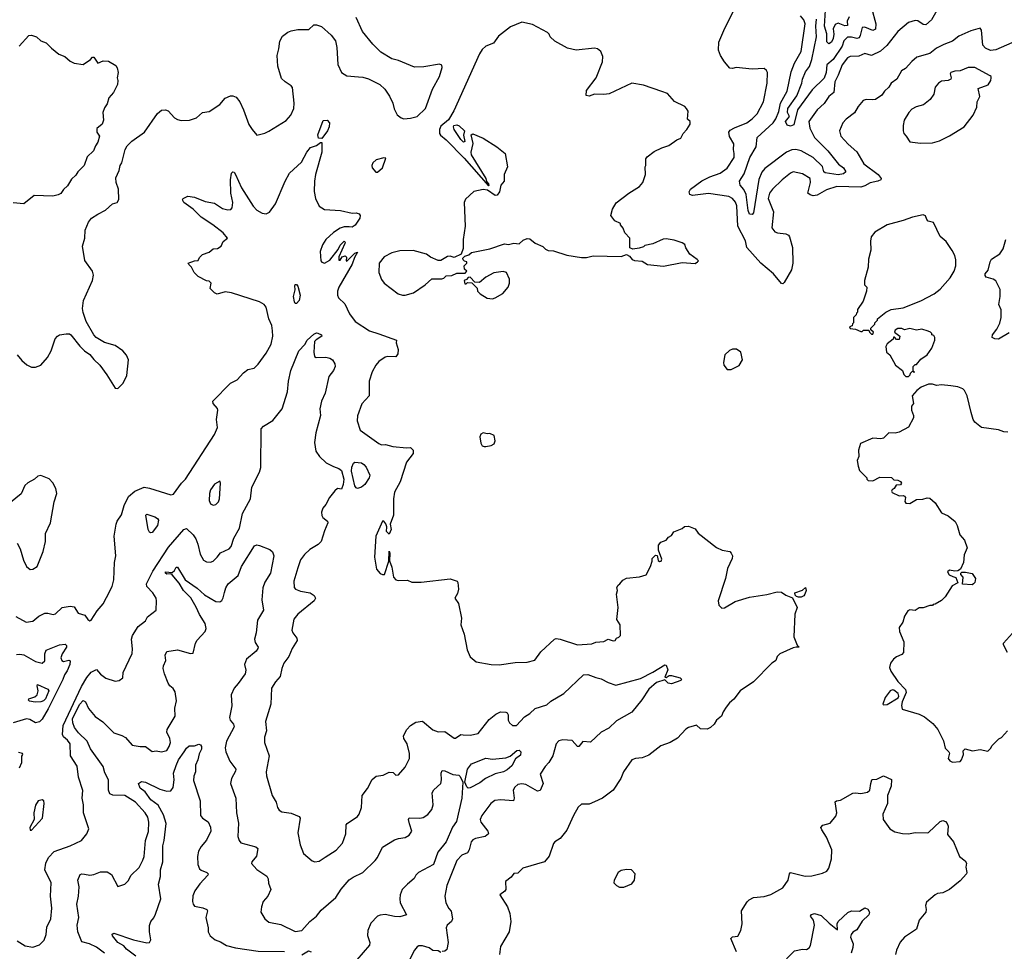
# Model space of a CAD drawing. Extents: x 2086813 to 2278017, y 548126 to 753336.
# Tile 214 of 256: x 2126185 to 2133618, y 666569 to 673605. Entities that reach past the tile are written whole.
import ezdxf

# ---------------------------------------------------------------- set-up
doc = ezdxf.new("R2010")
doc.units = 0

msp = doc.modelspace()

# ---------------------------------------------------------------- linework, layer by layer
at = {"layer": '0CON10XD'}
for points in [[(2133675, 673430), (2133555, 673378.5), (2133515, 673371.5), (2133475, 673389.4), (2133455, 673413.8), (2133446.9, 673525), (2133435, 673540.8), (2133365, 673520.6), (2133298.7, 673491.3), (2133275, 673480), (2133227.6, 673442.4), (2133161.4, 673418.6), (2133105, 673388.9), (2133055, 673348.9), (2132958.3, 673321.7), (2132920.5, 673289.5), (2132873.4, 673236.6), (2132842, 673218), (2132806, 673155), (2132765, 673126.2), (2132745.8, 673095), (2132714, 673065), (2132694, 673035), (2132645, 673003.1), (2132625, 672998.6), (2132575, 673002), (2132552.5, 672995), (2132515, 672948.8), (2132487.6, 672902.4), (2132425, 672854.4), (2132398.1, 672825), (2132373.3, 672765), (2132382.9, 672725), (2132439.2, 672665), (2132506, 672606), (2132556.4, 672516.4), (2132666, 672436), (2132688, 672405), (2132686.2, 672395), (2132663.3, 672386.7), (2132606.2, 672373.8), (2132565, 672350), (2132535, 672341.1), (2132355, 672345.4), (2132275, 672319.5), (2132205, 672279.4), (2132175, 672275.8), (2132151.4, 672281.4), (2132135.8, 672295.8), (2132155.9, 672375.9), (2132151.5, 672405), (2132095, 672441.5), (2132025, 672455.6), (2132005, 672446.9), (2131940.8, 672395), (2131867.1, 672325), (2131844.6, 672295), (2131835.5, 672255), (2131874.7, 672155), (2131863.1, 672033.1), (2131885, 672002.9), (2131905, 671994.6), (2131968.1, 671988.1), (2131987.8, 671977.8), (2131997.5, 671965), (2132018.2, 671885), (2132022, 671765), (2132012.7, 671715), (2131955, 671621.2), (2131945, 671611.2), (2131935, 671613.8), (2131875.9, 671685.9), (2131779.1, 671765), (2131675.4, 671885), (2131663.2, 671935), (2131605.3, 672045), (2131598.8, 672198.8), (2131588, 672228), (2131565, 672255.6), (2131538.5, 672268.5), (2131385, 672291.1), (2131265, 672276.9), (2131243.8, 672285), (2131240, 672305), (2131250, 672325), (2131335, 672388.5), (2131395, 672418.2), (2131474, 672445), (2131525.3, 672484.7), (2131579.5, 672565), (2131579.6, 672595), (2131573.1, 672625), (2131576.6, 672666.6), (2131542.4, 672722.4), (2131538.8, 672755), (2131549.7, 672770.3), (2131581.1, 672788.9), (2131675, 672826.5), (2131715, 672856.5), (2131751.9, 672895), (2131801.1, 672985), (2131828.1, 673125), (2131829.2, 673205), (2131821.7, 673221.7), (2131805.8, 673235.8), (2131715, 673231.4), (2131595, 673244.2), (2131565, 673235.8), (2131545, 673240), (2131505, 673286.2), (2131474.4, 673335), (2131460, 673375), (2131463.8, 673436.2), (2131509.4, 673540.6), (2131591.9, 673705)], [(2132615.7, 673694.3), (2132648.8, 673575), (2132645, 673534.4), (2132625, 673524.6), (2132565, 673547.5), (2132546, 673545), (2132531.1, 673485), (2132521.3, 673468.7), (2132505, 673463.7), (2132465, 673473.9), (2132435, 673473.7), (2132406.1, 673445), (2132392.9, 673405), (2132325.5, 673304.5), (2132277.3, 673265), (2132273, 673205), (2132256.9, 673163.1), (2132166.7, 673075), (2132056.6, 672925), (2132029.1, 672810.9), (2132005, 672801.1), (2131979.5, 672809.5), (2131966.7, 672835), (2131996.7, 672875), (2131981.1, 672905), (2131983.5, 672935), (2132051.1, 673028.9), (2132090.5, 673125), (2132095.3, 673155.3), (2132117.7, 673212.3), (2132147.5, 673252.5), (2132164.8, 673305), (2132200, 673475), (2132194.8, 673555), (2132199.8, 673610.2)], [(2126166.2, 671075), (2126200.3, 671030.3), (2126237.7, 670997.7), (2126275, 670981.2), (2126305, 670980), (2126345, 670996.7), (2126395, 671053.3), (2126422, 671105), (2126453.8, 671195), (2126470, 671215), (2126485, 671223.8), (2126535, 671233.3), (2126561.7, 671231.7), (2126570, 671225), (2126638.8, 671138.8), (2126675, 671103.3), (2126715, 671076.7), (2126745, 671037.5), (2126790, 670995), (2126843.6, 670923.6), (2126905, 670822.5), (2126925, 670820), (2126965, 670860), (2126993, 670917), (2127006.7, 671035), (2126990.7, 671070.7), (2126962.5, 671105), (2126905, 671143.3), (2126826.1, 671166.1), (2126762.5, 671205), (2126743.9, 671223.9), (2126686.4, 671326.4), (2126663.6, 671393.6), (2126660, 671425), (2126666.7, 671485), (2126733.8, 671635), (2126741.2, 671675), (2126733.8, 671705), (2126676.1, 671786.1), (2126658, 671895), (2126676.2, 671955), (2126680, 672015), (2126703.8, 672075), (2126726.7, 672105), (2126774.3, 672135.7), (2126832.3, 672167.7), (2126886.4, 672213.6), (2126920, 672225), (2126933.6, 672246.4), (2126931.2, 672325), (2126913.8, 672375), (2126909.3, 672410.7), (2126936.2, 672465), (2126942.5, 672505), (2126956.2, 672525), (2126982, 672625), (2126996.8, 672653.2), (2127032.1, 672687.9), (2127126.2, 672755), (2127225, 672897.5), (2127255, 672922.5), (2127285, 672923.3), (2127306.1, 672916.1), (2127353.8, 672865), (2127375, 672850.8), (2127405, 672844.2), (2127467, 672847), (2127520, 672865), (2127565, 672903.8), (2127615, 672912), (2127695, 672965.7), (2127735, 673013.3), (2127775, 673030), (2127795, 673030.8), (2127819.7, 673019.7), (2127845.6, 672985), (2127875.6, 672925), (2127914.5, 672814.5), (2127940, 672775), (2127975, 672733.3), (2128035, 672748.8), (2128065, 672763.8), (2128196.4, 672843.6), (2128232.5, 672885), (2128254.2, 672935), (2128256.7, 672975), (2128243.1, 673093.1), (2128235, 673105.7), (2128188, 673135), (2128161.3, 673161.3), (2128133.1, 673255), (2128128.8, 673335), (2128142, 673385), (2128148.3, 673441.7), (2128169.8, 673480.2), (2128209.1, 673510.9), (2128235, 673522.2), (2128285, 673531.4), (2128368, 673532), (2128405, 673566.7), (2128425, 673566.7), (2128463.6, 673553.6), (2128535, 673488.8), (2128568, 673445), (2128579.2, 673395), (2128585.7, 673265.7), (2128613.8, 673205), (2128655, 673182), (2128743.2, 673173.2), (2128775, 673171.4), (2128818.7, 673158.7), (2128903.8, 673115), (2128940.3, 673080.3), (2128977, 673027), (2129001.2, 672975), (2129011.2, 672931.2), (2129035, 672887.5), (2129065, 672863.3), (2129085, 672856.7), (2129135, 672860.8), (2129185.6, 672875), (2129249.6, 672935), (2129300.3, 673079.7), (2129355.3, 673175.3), (2129374.6, 673245), (2129371.3, 673261.3), (2129355, 673269.4), (2129235, 673249.2), (2129165, 673246.2), (2129045, 673297.5), (2128995, 673308.8), (2128910.2, 673360.2), (2128849.7, 673419.7), (2128773.3, 673516.7), (2128725, 673622.5)], [(2133108.6, 673675), (2133068.1, 673605), (2133025, 673567.5), (2133005, 673568.6), (2132965, 673595.5), (2132945, 673600), (2132894, 673585), (2132815, 673516.5), (2132730.6, 673409.4), (2132683.6, 673366.4), (2132615, 673334), (2132565, 673350), (2132520.4, 673329.6), (2132455, 673326.2), (2132435, 673316.4), (2132394.6, 673265), (2132364.6, 673185), (2132337.8, 673135), (2132330.9, 673055), (2132294.4, 673025), (2132258.1, 672971.9), (2132205, 672923.3), (2132142, 672835), (2132149.1, 672785), (2132186.2, 672715), (2132285, 672613.8), (2132366.8, 672515), (2132405.3, 672485), (2132420.8, 672455), (2132405, 672441.7), (2132365, 672434.4), (2132265, 672449), (2132255, 672456.9), (2132245.5, 672495.5), (2132175, 672564.2), (2132085, 672613.9), (2132045, 672624.2), (2132015, 672621.2), (2131975, 672604.7), (2131809.4, 672480.6), (2131787.3, 672452.7), (2131765, 672398), (2131725, 672146.7), (2131715, 672134.3), (2131695, 672137.1), (2131685, 672163.8), (2131668.3, 672285), (2131652, 672322), (2131623.2, 672355), (2131619.1, 672385), (2131655, 672441.1), (2131696.1, 672565), (2131743.8, 672645), (2131753.3, 672715), (2131872.8, 672825), (2131894.5, 672855.5), (2131915, 672910.8), (2131928.3, 672975), (2131979, 673065), (2132009.9, 673210.1), (2132033.3, 673276.7), (2132085, 673364.2), (2132114, 673575), (2132103.8, 673605), (2132078.4, 673635)], [(2132447.1, 673627.1), (2132432.5, 673595), (2132435, 673562), (2132415, 673558.1), (2132365, 673577.9), (2132340.1, 673569.9), (2132327.1, 673535), (2132331.8, 673495), (2132325, 673464), (2132313.1, 673435), (2132292.4, 673422.4), (2132278.9, 673438.9), (2132278.8, 673498.8), (2132260.5, 673555), (2132268, 673678)], [(2129095, 671523.8), (2129157, 671543), (2129245, 671603.3), (2129295, 671647.5), (2129371.7, 671648.3), (2129387, 671653), (2129405, 671670), (2129447, 671673), (2129485, 671690), (2129548.3, 671691.7), (2129560, 671705), (2129541.7, 671721.7), (2129540, 671745), (2129560, 671765), (2129560, 671775), (2129541.7, 671781.7), (2129531.7, 671791.7), (2129530, 671805), (2129545, 671820), (2129575, 671830), (2129595, 671846.7), (2129735, 671873.3), (2129845, 671912.5), (2129875, 671907.5), (2129915, 671917.5), (2129955, 671912.5), (2129985, 671940), (2130015, 671952.5), (2130035, 671950), (2130076.4, 671916.4), (2130135, 671892.5), (2130155, 671872.5), (2130175, 671862.5), (2130215, 671858.8), (2130315, 671826.7), (2130425, 671810), (2130465, 671810), (2130515, 671821.2), (2130725, 671817.5), (2130765, 671832.5), (2130789.3, 671819.3), (2130807.5, 671795), (2130825, 671786.7), (2130885, 671780), (2130925, 671756.7), (2131045, 671742.5), (2131185, 671770), (2131283, 671763), (2131303, 671777), (2131310, 671785), (2131300, 671795), (2131243.6, 671833.6), (2131213, 671883), (2131205, 671907.5), (2131185, 671920), (2131125, 671938.8), (2131065, 671948.8), (2131043.6, 671946.4), (2130965, 671912.5), (2130905, 671900), (2130895, 671890), (2130861.7, 671878.3), (2130812.5, 671872.5), (2130791.7, 671881.7), (2130790, 671955), (2130752.5, 671995), (2130741.7, 672031.7), (2130720, 672055), (2130720, 672065), (2130677, 672087), (2130647.5, 672125), (2130660, 672175), (2130688.8, 672221.2), (2130784.4, 672295.6), (2130865, 672346.2), (2130888.8, 672375), (2130910, 672435), (2130907.5, 672495), (2130912.5, 672505), (2130912.5, 672555), (2130920.7, 672569.3), (2130975, 672610), (2131032.3, 672637.7), (2131085.8, 672654.2), (2131145, 672696.7), (2131175, 672710), (2131193.8, 672745), (2131222, 672775), (2131246.7, 672815), (2131247.5, 672835), (2131227.5, 672855), (2131232.5, 672915), (2131220, 672935), (2131205, 672948.8), (2131127.7, 672987.7), (2131075, 673046.7), (2131032.7, 673062.7), (2130895, 673111.2), (2130806.1, 673126.1), (2130635, 673046.2), (2130595, 673040), (2130525, 673042.5), (2130485, 673027.5), (2130461.7, 673031.7), (2130465, 673070), (2130536.7, 673165), (2130583.9, 673286.1), (2130588.3, 673328.3), (2130573.3, 673365), (2130545.9, 673385.9), (2130525, 673388.8), (2130385, 673376), (2130320.5, 673390.5), (2130225, 673442.5), (2130190, 673475), (2130182.5, 673495), (2130168.3, 673508.3), (2130055, 673568.8), (2129975, 673586.2), (2129889.3, 673550.7), (2129800.3, 673479.7), (2129761.1, 673428.9), (2129704.6, 673405.4), (2129675, 673379.1), (2129655, 673346.5), (2129462.7, 672917.3), (2129420.9, 672849.1), (2129365, 672800.2), (2129353, 672775), (2129354.3, 672744.3), (2129362.1, 672732.1), (2129405, 672698), (2129539.6, 672559.6), (2129725, 672350), (2129730, 672355), (2129727.5, 672365), (2129712.5, 672382.5), (2129706.2, 672405), (2129596.9, 672585), (2129594.3, 672605), (2129609.2, 672669.2), (2129592.5, 672735), (2129605, 672742.5), (2129685, 672710), (2129787.5, 672645), (2129850, 672595), (2129866.7, 672495), (2129843.3, 672435), (2129841.2, 672385), (2129816.7, 672355), (2129806.7, 672305), (2129789.3, 672280.7), (2129775, 672277.5), (2129717, 672317), (2129685, 672323.8), (2129613, 672307), (2129549.3, 672250.7), (2129541.2, 672225), (2129548, 672045), (2129533.8, 671945), (2129533, 671877), (2129516.7, 671833.3), (2129465, 671810), (2129435, 671820), (2129415, 671817.5), (2129365, 671787.5), (2129345, 671786.7), (2129285, 671812.5), (2129255, 671833.3), (2129155, 671861.2), (2129055, 671859.2), (2128995, 671843.8), (2128935.9, 671814.1), (2128898.8, 671765), (2128896.7, 671695), (2128915, 671642.5), (2128936.1, 671616.1), (2129042.5, 671535), (2129075, 671523.8), (2129095, 671523.8)], [(2126180, 673405), (2126253.3, 673485), (2126275, 673488.8), (2126312.5, 673475), (2126344.3, 673444.3), (2126385, 673430), (2126425, 673389.2), (2126481.2, 673345), (2126525, 673326), (2126565, 673291.2), (2126595, 673276.2), (2126665, 673266.2), (2126720, 673305), (2126735, 673322.5), (2126745, 673322.5), (2126775, 673277.5), (2126815, 673293.3), (2126855, 673292.5), (2126909.3, 673259.3), (2126921.7, 673241.7), (2126927.5, 673205), (2126921.2, 673165), (2126926.7, 673145), (2126923.3, 673115), (2126892.5, 673055), (2126857.5, 673015), (2126845, 672970), (2126825, 672940), (2126813, 672903), (2126817.5, 672845), (2126807.5, 672815), (2126766.7, 672783.3), (2126766.7, 672755), (2126787.5, 672725), (2126775, 672680), (2126756.7, 672653.3), (2126742.5, 672615), (2126695, 672570), (2126672.5, 672505), (2126623.6, 672456.4), (2126609.3, 672430.7), (2126575, 672400), (2126545, 672350), (2126515, 672322.5), (2126496.4, 672293.6), (2126475, 672282.5), (2126435, 672272.5), (2126295, 672277.5), (2126216.3, 672213.7), (2126135, 672222.9)], [(2132985, 672672), (2133075, 672673.8), (2133128.8, 672691.2), (2133205, 672728), (2133315, 672796.2), (2133382, 672885), (2133410, 672945), (2133414.3, 672985), (2133434, 673025), (2133420, 673085), (2133497.1, 673112.9), (2133515.8, 673145), (2133520, 673165), (2133520, 673175), (2133512.3, 673182.3), (2133395, 673244.4), (2133345.6, 673244.4), (2133285, 673218), (2133245, 673215.6), (2133214.5, 673205.5), (2133208.8, 673195), (2133216.7, 673165), (2133213.3, 673155), (2133194.4, 673145.6), (2133145, 673141.3), (2133120.6, 673125), (2133095.5, 673094.5), (2133085, 673042.5), (2133058.3, 673001.7), (2133009.1, 672960.9), (2132953, 672947), (2132920.3, 672929.7), (2132896.8, 672903.2), (2132862, 672845), (2132853.8, 672805), (2132853.8, 672765), (2132860, 672745), (2132876, 672726), (2132905, 672683.8), (2132985, 672672)], [(2128465, 672708.8), (2128440, 672710), (2128435.8, 672735), (2128475, 672842.5), (2128505, 672846.7), (2128523.8, 672825), (2128521.9, 672795), (2128508.1, 672765), (2128465, 672708.8)], [(2129535, 672680.5), (2129515, 672700.6), (2129465, 672776.7), (2129458.8, 672795), (2129462.5, 672805), (2129485, 672810), (2129503.3, 672803.3), (2129542.5, 672765), (2129536.2, 672733.8), (2129545, 672684.3), (2129535, 672680.5)], [(2127655, 670471.8), (2127677.9, 670525), (2127671.4, 670585), (2127681.4, 670655), (2127678.7, 670668.7), (2127646.2, 670705), (2127643.8, 670725), (2127775, 670860), (2127826.1, 670883.9), (2127875, 670937.5), (2127907.7, 670962.3), (2127955, 670974), (2127985, 671002.5), (2128045, 671085.7), (2128084.4, 671155), (2128095.8, 671215), (2128093.8, 671255), (2128088.8, 671295), (2128066.2, 671345), (2128046.2, 671435), (2128030, 671455), (2127994.1, 671474.1), (2127785, 671543.3), (2127735, 671550), (2127675, 671532.5), (2127655, 671542.5), (2127622.5, 671575), (2127630, 671615), (2127615, 671630), (2127595, 671632.5), (2127532.5, 671665), (2127502.5, 671695), (2127482.5, 671735), (2127462.5, 671755), (2127457.5, 671765), (2127503.8, 671783.8), (2127532.5, 671787.5), (2127541.7, 671808.3), (2127565, 671831.2), (2127615, 671848.8), (2127645, 671873.3), (2127677.5, 671877.5), (2127705, 671893.3), (2127720.7, 671929.3), (2127752.5, 671955), (2127721.2, 671995), (2127644, 672055), (2127555, 672112.9), (2127495, 672174.2), (2127424.3, 672225), (2127414.2, 672245), (2127420, 672255), (2127455, 672272), (2127505, 672264.4), (2127585, 672232.5), (2127655, 672218.9), (2127715, 672180), (2127755, 672170), (2127777.9, 672172.1), (2127788.1, 672185), (2127794.4, 672225), (2127778.9, 672295), (2127776.7, 672395), (2127784.2, 672445), (2127795, 672456.7), (2127805, 672453.3), (2127815, 672436.7), (2127859.2, 672335), (2127946.4, 672196.3), (2127975, 672165.7), (2128015, 672144.4), (2128045, 672139.2), (2128069.7, 672150.3), (2128117.1, 672215), (2128189.6, 672385), (2128221.5, 672445), (2128311.7, 672528.3), (2128353.1, 672605), (2128379.6, 672640.4), (2128426.7, 672655), (2128455, 672677.5), (2128465, 672677.5), (2128466.7, 672605), (2128417, 672437), (2128409.5, 672385), (2128406.8, 672306.8), (2128417.1, 672255), (2128445, 672196.2), (2128485, 672171.4), (2128605.7, 672164.3), (2128695, 672143.8), (2128725.5, 672145.5), (2128748.7, 672138.7), (2128754.4, 672125), (2128752.2, 672105), (2128717.9, 672052.1), (2128695, 672038), (2128671.4, 672041.4), (2128635, 672040.9), (2128605, 672031.5), (2128555, 671998.9), (2128495, 671943.8), (2128470.8, 671905), (2128454.3, 671855), (2128458.8, 671785), (2128465, 671773.3), (2128485, 671766.7), (2128525, 671790), (2128589.7, 671870.3), (2128605, 671901.2), (2128635, 671932.5), (2128642.5, 671925), (2128640, 671915), (2128593.3, 671815), (2128595, 671790), (2128605, 671790), (2128620, 671815), (2128641.7, 671821.7), (2128651.7, 671811.7), (2128650, 671785), (2128655, 671780), (2128715, 671842.5), (2128735, 671850), (2128711.2, 671808.8), (2128695, 671758.8), (2128594, 671586), (2128584.4, 671555), (2128583.2, 671523.2), (2128592.5, 671505), (2128638.9, 671458.9), (2128674.6, 671384.6), (2128718.6, 671325), (2128825, 671255.6), (2128895, 671232.5), (2129030, 671185), (2129027.5, 671165), (2129041.2, 671115), (2129038.3, 671081.7), (2129025, 671057.5), (2128965, 671062), (2128945, 671056.7), (2128897.3, 671022.7), (2128874, 670995), (2128846, 670945), (2128824.2, 670875), (2128823.3, 670765), (2128767.3, 670702.7), (2128735.8, 670614.2), (2128732, 670575), (2128756.2, 670505), (2128895, 670402.9), (2128915, 670394.4), (2128945.7, 670395.7), (2129002, 670382), (2129105, 670371.4), (2129135, 670374), (2129155.8, 670355), (2129155, 670327.5), (2129105, 670262.5), (2129055.9, 670114.1), (2129014.6, 670035.4), (2129005.7, 669985), (2129007.3, 669897.3), (2129006.1, 669863.9), (2128982.5, 669795), (2128988, 669755), (2128975, 669720), (2128955, 669740), (2128957.5, 669775), (2128948.3, 669798.3), (2128935, 669817.5), (2128925, 669817.5), (2128873.8, 669705), (2128863.8, 669545), (2128877.5, 669455), (2128905, 669423.3), (2128925, 669413.8), (2128940, 669415), (2128972.5, 669515), (2128975, 669590), (2128980, 669575), (2128977, 669517), (2128995, 669470), (2129006.7, 669395), (2129025, 669373.8), (2129045, 669368.8), (2129113, 669373), (2129145, 669357.5), (2129215, 669356.7), (2129435, 669382.5), (2129487.5, 669365), (2129493.6, 669353.6), (2129497.1, 669305), (2129489.7, 669270.3), (2129470, 669235), (2129498, 669195), (2129520, 669085), (2129516.2, 669035), (2129540, 668965), (2129563.6, 668846.4), (2129585, 668792.5), (2129630, 668755), (2129745, 668733.8), (2129805, 668731.2), (2129925, 668748.8), (2130015, 668752), (2130075, 668767.5), (2130118.3, 668831.7), (2130223.2, 668926.8), (2130235, 668931.4), (2130265, 668927.1), (2130395, 668883.3), (2130505, 668891.2), (2130535, 668903.3), (2130595, 668907.5), (2130627, 668927), (2130665, 668912.5), (2130680, 668915), (2130690, 668935), (2130708.3, 668941.7), (2130720, 668955), (2130717.5, 669035), (2130692.5, 669075), (2130702.5, 669165), (2130690, 669265), (2130696.7, 669295), (2130693.6, 669316.4), (2130702.5, 669335), (2130716.4, 669343.6), (2130737, 669373), (2130765, 669387.5), (2130865, 669397.5), (2130915, 669412.5), (2130946.7, 669475), (2130960, 669515), (2130960, 669535), (2130985, 669560), (2130998.3, 669558.3), (2131005, 669520), (2131015, 669512.5), (2131027.5, 669515), (2131031.7, 669531.7), (2131008.3, 669598.3), (2131007.5, 669635), (2131025, 669660), (2131066.4, 669673.6), (2131083.6, 669696.4), (2131105, 669710), (2131123.6, 669736.4), (2131187, 669763), (2131203, 669777), (2131235, 669780), (2131285, 669760), (2131307, 669727), (2131445, 669617.5), (2131488.3, 669598.3), (2131545, 669587.5), (2131556.7, 669575), (2131566, 669555), (2131564.2, 669535), (2131529.5, 669460.5), (2131513.3, 669385), (2131457.5, 669215), (2131463, 669183), (2131485, 669160), (2131506.7, 669163.3), (2131585, 669210), (2131695, 669243.3), (2131826.1, 669263.9), (2131903.6, 669283.6), (2131935, 669282), (2131968.8, 669258.8), (2132018.8, 669238.8), (2132053.3, 669165), (2132036.7, 669115), (2132030, 668945), (2132055, 668880), (2132070, 668865), (2132047, 668867), (2132025, 668860.8), (2131922.5, 668815), (2131903.3, 668795), (2131892.5, 668765), (2131883.6, 668756.4), (2131862.5, 668745), (2131725, 668603.3), (2131625, 668536), (2131577.4, 668472.6), (2131543.3, 668445), (2131517.7, 668412.3), (2131495, 668377.5), (2131483.3, 668345), (2131446.1, 668313.9), (2131426.8, 668283.2), (2131400.5, 668259.5), (2131375, 668247.5), (2131325, 668250), (2131295, 668277.5), (2131235, 668260), (2131215, 668246.7), (2131151.7, 668178.3), (2131095, 668146), (2131025, 668121.2), (2130935, 668050.8), (2130885, 668030), (2130835, 668024), (2130805, 668013.8), (2130743.8, 667925), (2130723.8, 667875), (2130664.2, 667785.8), (2130585.5, 667724.5), (2130525, 667698.8), (2130485, 667680.8), (2130425, 667678.8), (2130402.1, 667657.9), (2130364.6, 667595.4), (2130315.4, 667484.6), (2130265, 667420), (2130225, 667396.7), (2130215.9, 667384.1), (2130182.5, 667287.5), (2130147.5, 667245), (2129984.3, 667195.7), (2129945, 667160), (2129915, 667157.5), (2129895, 667127.5), (2129853.3, 667095), (2129853.8, 667035), (2129846.8, 667023.2), (2129808.8, 666995), (2129867.5, 666905), (2129885.8, 666855), (2129892.9, 666795), (2129880, 666715), (2129814, 666605), (2129806.7, 666545)], [(2128873.6, 672453.6), (2128885, 672453.8), (2128925, 672485.8), (2128950, 672560), (2128935, 672562.5), (2128875, 672546.7), (2128850, 672525), (2128843.3, 672505), (2128846.7, 672485), (2128873.6, 672453.6)], [(2132625, 671230), (2132630, 671245), (2132611.7, 671261.7), (2132610, 671275), (2132640, 671305), (2132640, 671315), (2132660, 671335), (2132660, 671345), (2132723.9, 671396.1), (2132765, 671416.7), (2132855, 671430), (2132987.9, 671482.1), (2133088.8, 671535), (2133135, 671570.8), (2133208.6, 671655), (2133240, 671705), (2133252, 671745), (2133251.7, 671791.7), (2133243.9, 671823.9), (2133225, 671862.5), (2133179.5, 671929.5), (2133135, 671967.5), (2133083, 672073), (2133043.9, 672083.9), (2133033.3, 672095), (2133023, 672123), (2133005, 672130), (2132925, 672113.8), (2132855, 672088), (2132735, 672056), (2132640.5, 671999.5), (2132613.9, 671966.1), (2132607, 671933), (2132610, 671865), (2132593.9, 671796.1), (2132591.2, 671735), (2132562.5, 671635), (2132563, 671603), (2132580, 671585), (2132577.5, 671555), (2132551.7, 671478.3), (2132510, 671415), (2132510, 671395), (2132501.7, 671388.3), (2132500, 671375), (2132480, 671355), (2132480, 671315), (2132471.7, 671308.3), (2132468.3, 671291.7), (2132450, 671285), (2132455, 671272.5), (2132495, 671267.5), (2132535, 671250), (2132545, 671250), (2132555, 671260), (2132595, 671260), (2132600, 671245), (2132615, 671230), (2132625, 671230)], [(2133655, 671241.2), (2133575, 671192.7), (2133547.5, 671195), (2133526.7, 671205), (2133528, 671225), (2133561.8, 671268.2), (2133584, 671314), (2133594.5, 671355.5), (2133593.4, 671413.4), (2133576.9, 671455), (2133587.3, 671515), (2133586.2, 671566.2), (2133555, 671632.2), (2133535, 671644.5), (2133480, 671660), (2133472.6, 671672.6), (2133474.4, 671685), (2133496.3, 671713.7), (2133510.5, 671775), (2133522.4, 671797.6), (2133583.9, 671836.1), (2133609.5, 671875), (2133628.9, 671945)], [(2129755, 671496.7), (2129775, 671503.3), (2129831.7, 671538.3), (2129873.3, 671585), (2129883.3, 671615), (2129882.5, 671645), (2129860, 671695), (2129835, 671702.5), (2129765, 671692.5), (2129705, 671660), (2129655, 671620), (2129621.7, 671621.7), (2129585, 671660), (2129571.7, 671658.3), (2129558.3, 671641.7), (2129540, 671635), (2129545, 671610), (2129555, 671610), (2129565, 671620), (2129598.3, 671618.3), (2129638.3, 671578.3), (2129640, 671555), (2129660, 671535), (2129715, 671502.5), (2129755, 671496.7)], [(2128275, 671460.7), (2128265, 671462.7), (2128258.6, 671475), (2128251.5, 671515), (2128263.8, 671565), (2128261.5, 671595), (2128265, 671604), (2128275, 671605.7), (2128285, 671593.3), (2128301.8, 671525), (2128295.7, 671485), (2128275, 671460.7)], [(2126165, 666648.6), (2126225, 666610.8), (2126285, 666599.2), (2126335, 666618.8), (2126368.3, 666651.7), (2126384, 666695), (2126388.7, 666751.3), (2126418.9, 666815), (2126428.6, 666895), (2126417.1, 666985), (2126421.4, 667085), (2126374.6, 667185), (2126381.8, 667235), (2126402.7, 667277.3), (2126445, 667321.8), (2126566, 667366), (2126652.5, 667405), (2126691.2, 667455), (2126706.4, 667493.6), (2126667.5, 667615), (2126666.7, 667675), (2126655.7, 667725), (2126662.4, 667782.4), (2126627.5, 667885), (2126617.9, 667967.9), (2126568.5, 668045), (2126565, 668136.2), (2126545, 668164.3), (2126515, 668188.6), (2126506.8, 668205), (2126512.4, 668275), (2126652, 668568), (2126692.4, 668637.6), (2126724.2, 668675.8), (2126765, 668697.5), (2126795, 668660.8), (2126835, 668632.9), (2126905, 668608), (2126935, 668613.8), (2126962.5, 668635), (2126966.2, 668675), (2127035, 668817.5), (2127037.4, 668852.6), (2127030, 668925), (2127036.7, 668955), (2127078.5, 669021.5), (2127133.8, 669065), (2127148.8, 669095), (2127214, 669146), (2127218.8, 669215), (2127213.8, 669235), (2127190, 669275), (2127145.4, 669325), (2127141.6, 669345), (2127191.1, 669438.9), (2127308.7, 669621.3), (2127425, 669754.6), (2127445, 669762.2), (2127494, 669714), (2127513.6, 669683.6), (2127530.4, 669645), (2127548, 669568), (2127573.6, 669523.6), (2127595, 669511.4), (2127625, 669507.5), (2127646.2, 669515), (2127675.7, 669545), (2127701.7, 669578.3), (2127765, 669608.6), (2127781.4, 669625), (2127801.4, 669688.6), (2127844.3, 669765), (2127866.9, 669875), (2127926.5, 669985), (2127937.5, 670075), (2127995, 670188), (2128005, 670223.3), (2128006.9, 670515), (2128025, 670535.7), (2128095, 670577.1), (2128166.9, 670665), (2128206.9, 670795), (2128213.5, 670875), (2128232.2, 670955), (2128293.3, 671105), (2128337.1, 671152.9), (2128355, 671183.7), (2128405, 671231.1), (2128425, 671241.1), (2128435, 671238.6), (2128463.3, 671225), (2128466.7, 671215), (2128422.2, 671187.8), (2128411.4, 671175), (2128404.6, 671094.6), (2128410.3, 671060.3), (2128422.5, 671052.5), (2128495, 671055.6), (2128525, 671049.2), (2128547.5, 671035), (2128564.3, 671005), (2128565.6, 670985), (2128555, 670956.2), (2128519.4, 670910.6), (2128491.2, 670785), (2128463.2, 670725), (2128450, 670665), (2128456, 670615), (2128420, 670485), (2128410.9, 670410.9), (2128420, 670345), (2128449.4, 670305), (2128499.1, 670259.1), (2128555, 670229.6), (2128595, 670216.4), (2128615, 670200.6), (2128632.7, 670135), (2128626.4, 670093.6), (2128615, 670060), (2128585, 670063.3), (2128565, 670046.7), (2128523.3, 669995), (2128496.1, 669943.9), (2128473.3, 669915), (2128463.9, 669886.1), (2128465, 669860), (2128474.1, 669844.1), (2128507.7, 669817.7), (2128511.2, 669805), (2128485.7, 669745), (2128461.9, 669665), (2128438.9, 669641.1), (2128375, 669603.3), (2128334.2, 669565), (2128304.2, 669525), (2128283.8, 669466.2), (2128255.6, 669365), (2128256.9, 669316.9), (2128266.7, 669305), (2128305, 669288.1), (2128378.8, 669275), (2128408.8, 669255), (2128418.8, 669235), (2128408, 669215), (2128284, 669116), (2128253.2, 669076.8), (2128240, 668995), (2128246, 668975), (2128277.5, 668935), (2128280, 668915), (2128242, 668855), (2128215.8, 668795), (2128179.2, 668745), (2128164, 668705)], [(2132895, 670910), (2132908.3, 670921.7), (2132910, 670935), (2132921.7, 670948.3), (2132930, 670950), (2132935, 670940), (2132940, 670945), (2132930, 670950), (2132930, 670985), (2132945, 671000), (2132955, 671000), (2132988.3, 671041.7), (2133035.9, 671074.1), (2133071.2, 671125), (2133092.5, 671185), (2133092.5, 671205), (2133085, 671220), (2133070, 671225), (2133070, 671235), (2133060, 671245), (2133043.6, 671253.6), (2132995, 671266.7), (2132955, 671260), (2132905, 671272), (2132865, 671263.8), (2132845, 671273.3), (2132815, 671272.5), (2132795, 671260), (2132790, 671245), (2132830, 671215), (2132825, 671190), (2132805, 671190), (2132788.3, 671208.3), (2132781.7, 671208.3), (2132778.3, 671191.7), (2132733.6, 671156.4), (2132723, 671137), (2132727.5, 671095), (2132753, 671073), (2132797, 670997), (2132850, 670955), (2132860, 670925), (2132875, 670910), (2132895, 670910)], [(2131555, 670962.5), (2131616.4, 670993.6), (2131642.5, 671035), (2131630, 671095), (2131597, 671117), (2131565, 671116.7), (2131542.3, 671107.7), (2131507.5, 671075), (2131497.5, 671015), (2131500, 670995), (2131525, 670962.5), (2131555, 670962.5)], [(2133645, 670490), (2133615, 670492.5), (2133575, 670507.1), (2133445, 670525.8), (2133395, 670566), (2133383.3, 670585), (2133368.2, 670638.2), (2133337.5, 670765), (2133317.5, 670805), (2133305, 670817.5), (2133268.3, 670831.7), (2133215, 670840), (2133145, 670847.5), (2133105, 670842.5), (2133075, 670853.3), (2133045, 670851.2), (2132989.2, 670830.8), (2132956.7, 670805), (2132923.3, 670765), (2132932.5, 670705), (2132917.5, 670685), (2132917, 670657), (2132933.3, 670615), (2132933, 670597), (2132895, 670527.5), (2132825, 670490), (2132795, 670483.3), (2132746.1, 670483.9), (2132705, 670443.3), (2132685, 670438.8), (2132625, 670443.3), (2132532.5, 670405), (2132517.5, 670355), (2132520, 670305), (2132507.5, 670275), (2132513.6, 670233.6), (2132525, 670200), (2132580, 670145), (2132580, 670135), (2132590, 670125), (2132625, 670122.5), (2132679.3, 670150.7), (2132767, 670147), (2132785, 670130), (2132815, 670127.5), (2132835, 670117.5), (2132842.5, 670105), (2132835, 670092.5), (2132801.7, 670088.3), (2132786.4, 670063.6), (2132772.5, 670055), (2132767.5, 670045), (2132772.5, 670035), (2132825, 670010), (2132855, 670012.5), (2132865, 670007.5), (2132873.3, 669995), (2132866.7, 669965), (2132873.8, 669953.8), (2132905, 669951.2), (2132955, 669980), (2133004, 669984), (2133035, 669994), (2133055, 669991.2), (2133096, 669955), (2133145, 669881.2), (2133195, 669856.7), (2133247.5, 669815), (2133262.5, 669785), (2133282.5, 669715), (2133318.8, 669675), (2133337.5, 669615), (2133315.9, 669564.1), (2133310.8, 669505), (2133286.2, 669453.8), (2133267, 669443), (2133245, 669440), (2133203.6, 669446.4), (2133190, 669435), (2133203, 669413), (2133228.3, 669398.3), (2133253, 669393), (2133268.3, 669351.7), (2133225, 669330), (2133172.5, 669245), (2133145, 669217.5), (2133095, 669190), (2133081.7, 669188.3), (2133075, 669180), (2133055, 669180), (2133005, 669163.3), (2132975, 669163.3), (2132945, 669143.3), (2132905, 669147.5), (2132890, 669140), (2132865, 669100), (2132852.5, 669055), (2132823.3, 669015), (2132826.7, 668985), (2132860, 668905), (2132856, 668825), (2132845, 668810), (2132805, 668794), (2132782, 668775), (2132760, 668745), (2132752.3, 668712.3), (2132762, 668685), (2132815, 668607.5), (2132873.3, 668545), (2132877, 668523), (2132847, 668453), (2132841.2, 668425), (2132847, 668397), (2132975, 668360.8), (2133015, 668340), (2133078.9, 668288.9), (2133116.9, 668245), (2133158.8, 668158.8), (2133172.3, 668102.3), (2133200, 668075), (2133203.3, 668065), (2133193.9, 668023.9), (2133207, 668007), (2133227, 667997)], [(2126155, 669097.1), (2126234.2, 669055.8), (2126285, 669061.4), (2126329.8, 669100.2), (2126375, 669122.5), (2126396.4, 669123.6), (2126436.4, 669113.6), (2126455, 669116.7), (2126506, 669165), (2126565, 669174.4), (2126595, 669169.2), (2126625, 669122.9), (2126677.5, 669107.5), (2126699.5, 669075), (2126715, 669063.8), (2126725, 669068.9), (2126769.7, 669140.3), (2126815, 669193.7), (2126839.8, 669239.8), (2126881.8, 669325), (2126896.4, 669375), (2126900.6, 669505), (2126910.5, 669555), (2126899.1, 669705), (2126912.5, 669795), (2126921.5, 669818.5), (2126953.3, 669865), (2126972.4, 669935), (2127005, 670002.7), (2127054.4, 670045), (2127125, 670073.8), (2127165, 670067.4), (2127325, 670016.9), (2127345, 670020.9), (2127405.7, 670104.3), (2127435.9, 670135), (2127655, 670471.8)], [(2129690.7, 670380.7), (2129705, 670382.5), (2129745, 670390), (2129767.3, 670402.7), (2129773.3, 670425), (2129767.5, 670465), (2129735, 670478.8), (2129715, 670476.2), (2129685, 670483.8), (2129666.7, 670475), (2129658.8, 670455), (2129665, 670407.5), (2129675, 670387.5), (2129690.7, 670380.7)], [(2128735, 670064.6), (2128725, 670068.1), (2128713.7, 670083.7), (2128690.3, 670195), (2128692.7, 670225), (2128705, 670256.2), (2128715, 670264.3), (2128765, 670257.5), (2128784, 670245), (2128800.8, 670225), (2128827.5, 670165), (2128822, 670145), (2128789.4, 670095), (2128765, 670074.6), (2128735, 670064.6)], [(2126265, 669451.2), (2126285, 669453.8), (2126316, 669475), (2126362.4, 669587.6), (2126378.6, 669665), (2126380, 669725), (2126418, 669805), (2126445.8, 669964.2), (2126466.1, 670026.1), (2126458.8, 670065), (2126435, 670106.7), (2126406.1, 670136.1), (2126345, 670162.5), (2126321.7, 670158.3), (2126297.5, 670135), (2126245, 670106.7), (2126222.7, 670087.3), (2126195.8, 670024.2), (2126115, 669957.5)], [(2127645, 669938.8), (2127665, 669943.8), (2127685, 669963.8), (2127694.3, 669985.7), (2127700, 670105), (2127695, 670120), (2127655, 670097.5), (2127626, 670055), (2127616.8, 670026.8), (2127614.3, 669974.3), (2127625, 669947.5), (2127645, 669938.8)], [(2127175, 669728.5), (2127165, 669734.4), (2127155.4, 669755), (2127136.4, 669863.6), (2127145, 669871.2), (2127205, 669851.1), (2127225, 669837.8), (2127232.1, 669825), (2127225.2, 669785), (2127185, 669731.2), (2127175, 669728.5)], [(2126165, 669652.5), (2126187.3, 669607.3), (2126212.7, 669522.7), (2126236.2, 669475), (2126265, 669451.2)], [(2126825, 666555.7), (2126765, 666598.9), (2126711.2, 666625), (2126655, 666640), (2126624, 666715), (2126619.6, 666765), (2126630.6, 666825), (2126617.2, 666925), (2126629.2, 666985), (2126633.8, 667055), (2126623.5, 667105), (2126641.2, 667148.8), (2126655, 667154.4), (2126675, 667151.5), (2126715, 667143.3), (2126745, 667148.9), (2126795, 667169.4), (2126845, 667170), (2126877.9, 667147.9), (2126925, 667057.5), (2126977.5, 667075), (2127005, 667102.5), (2127025, 667140), (2127087.9, 667202.1), (2127115, 667256.7), (2127124.5, 667285.5), (2127134.5, 667405), (2127156.2, 667473.8), (2127160, 667545), (2127151.5, 667581.5), (2127132.7, 667615), (2127060, 667695), (2126978.8, 667745), (2126887, 667747), (2126865, 667758.6), (2126856.2, 667785), (2126855.4, 667865), (2126827.6, 667917.6), (2126815.8, 667965), (2126718.2, 668098.2), (2126694.2, 668155), (2126628.8, 668218.8), (2126598.1, 668258.1), (2126584.8, 668295), (2126584.1, 668325), (2126635, 668433.7), (2126665, 668462.5), (2126682.4, 668452.4), (2126705, 668402.5), (2126755, 668342.9), (2126813.1, 668303.1), (2126895, 668218.1), (2126955, 668199.4), (2126983.4, 668183.4), (2127035, 668126.7), (2127095, 668115.8), (2127135, 668115.8), (2127185, 668078), (2127215, 668082.5), (2127255, 668076), (2127295, 668086), (2127314.3, 668115), (2127322.9, 668145), (2127318.6, 668175), (2127295.8, 668225), (2127297.1, 668245), (2127358.5, 668345), (2127355.5, 668405), (2127368.3, 668461.7), (2127359.1, 668529.1), (2127343.9, 668553.9), (2127317.1, 668575), (2127304.4, 668595), (2127277.8, 668665), (2127268.6, 668705), (2127270.8, 668725), (2127288, 668765), (2127283.8, 668805), (2127296.2, 668833.8), (2127375, 668845.6), (2127475, 668818), (2127495, 668821.2), (2127511.1, 668895), (2127525, 668918.6), (2127585.8, 668985), (2127593.2, 669006.8), (2127585.5, 669045), (2127541.5, 669111.5), (2127517.9, 669167.9), (2127477.9, 669237.9), (2127421.8, 669295), (2127388.5, 669348.5), (2127335, 669411.2), (2127325, 669420), (2127295, 669417.5), (2127284.5, 669425), (2127286.4, 669433.6), (2127335, 669428.8), (2127354, 669445), (2127365, 669470), (2127375, 669470), (2127434.4, 669375), (2127525, 669312.1), (2127580.4, 669260.4), (2127665, 669210.6), (2127695, 669207.5), (2127710.7, 669219.3), (2127722, 669238), (2127731.8, 669278.2), (2127740.9, 669315), (2127757.5, 669345), (2127833.4, 669406.6), (2127860.4, 669475), (2127958.3, 669631.7), (2127975, 669637.7), (2127995, 669634.7), (2128073, 669603), (2128092.9, 669585), (2128104.6, 669555), (2128077.3, 669425), (2128034.2, 669355.8), (2128020.2, 669315), (2128012.1, 669222.1), (2128026.5, 669145), (2127979.6, 669070.4), (2127971.1, 668975), (2127958.5, 668925), (2127961.7, 668901.7), (2127984.4, 668865), (2127983.3, 668855), (2127970, 668835), (2127896.7, 668775), (2127882.9, 668735), (2127891.5, 668691.5), (2127887.1, 668665), (2127835, 668591.4), (2127804, 668556), (2127782.1, 668505), (2127786.2, 668423.8), (2127768.5, 668335), (2127773.5, 668315), (2127798.5, 668285), (2127803.1, 668265), (2127746.9, 668155), (2127737.1, 668105), (2127741.9, 668075), (2127771.4, 668005), (2127815.7, 667945), (2127815, 667930), (2127783.1, 667875), (2127775.7, 667835), (2127815.8, 667725), (2127821.2, 667615), (2127835.4, 667535.4), (2127830.4, 667435), (2127840.5, 667405), (2127855, 667388.1), (2127966.9, 667356.9), (2127981.4, 667345), (2127972.6, 667287.4), (2127938, 667245), (2127935, 667232.5), (2127975, 667187.5), (2128051.2, 667135), (2128060, 667115), (2128062.7, 667082.7), (2128081.2, 667035), (2128058.8, 666985), (2128023.8, 666945), (2128011.2, 666905), (2128006.2, 666865), (2128036.2, 666815), (2128065, 666790), (2128155, 666771.1), (2128265, 666719.2), (2128315, 666725.6), (2128375, 666793.1), (2128425, 666834.5), (2128459.6, 666880.4), (2128571.1, 666975), (2128612.3, 667037.7), (2128672.3, 667107.8), (2128701.1, 667128.9), (2128776.1, 667163.9), (2128868.6, 667255), (2128885, 667276.2), (2128924, 667355), (2129015, 667410), (2129045, 667421.9), (2129095, 667427.1), (2129124.2, 667445), (2129144, 667475), (2129127.3, 667532.7), (2129118.8, 667565), (2129124, 667576), (2129205, 667574.4), (2129229.7, 667580.3), (2129265, 667602.5), (2129295, 667639.2), (2129306.4, 667675), (2129299.3, 667765), (2129311.3, 667788.7), (2129364.2, 667835), (2129369.7, 667865), (2129365.7, 667915), (2129375, 667933.8), (2129395, 667931.4), (2129455, 667904.5), (2129499.2, 667899.2), (2129509.8, 667889.8), (2129530, 667845), (2129521.8, 667725), (2129481.6, 667548.4), (2129452.6, 667507.4), (2129404.6, 667395), (2129342.4, 667317.6), (2129310, 667225), (2129195, 667164.6), (2129176.2, 667145), (2129162.4, 667117.6), (2129113.7, 667076.3), (2129072.7, 667035), (2129056.9, 666995), (2129053.8, 666965), (2129058.2, 666935), (2129103.8, 666845), (2129055, 666829.6), (2129015, 666830.4), (2128945, 666847.9), (2128905, 666842.2), (2128885, 666832.9), (2128835, 666781.2), (2128812.5, 666725), (2128809.3, 666689.3), (2128829.2, 666635), (2128825, 666613.8), (2128731.2, 666505)], [(2133375, 669337.5), (2133301.7, 669341.7), (2133307.5, 669395), (2133290, 669415), (2133290, 669425), (2133298.3, 669431.7), (2133325, 669433.3), (2133375, 669422.5), (2133400, 669385), (2133396.7, 669355), (2133385, 669343.3), (2133375, 669337.5)], [(2132065, 669242.5), (2132049.1, 669249.1), (2132038.8, 669258.8), (2132036.7, 669275), (2132093.6, 669296.4), (2132116.7, 669316.7), (2132122.5, 669295), (2132113.3, 669265), (2132105, 669252.5), (2132085, 669243.8), (2132065, 669242.5)], [(2133643.3, 668825), (2133613, 668883), (2133612.5, 668895), (2133679.5, 668970.5)], [(2126160, 668810), (2126186.9, 668813.1), (2126215, 668807.1), (2126305, 668756.4), (2126355, 668744.4), (2126375, 668763.3), (2126373.3, 668816.7), (2126385, 668843.1), (2126485, 668884.5), (2126528.3, 668888.3), (2126538.9, 668878.9), (2126538.2, 668865), (2126504.8, 668815.2), (2126495.3, 668785), (2126502.5, 668765), (2126515, 668758.8), (2126555, 668766.4), (2126565, 668762.5), (2126563.9, 668735), (2126543.6, 668686.4), (2126522.5, 668657.5), (2126509.4, 668620.6), (2126399.2, 668400.8), (2126355, 668322.4), (2126335, 668300.7), (2126304.5, 668294.5), (2126260.7, 668320.7), (2126235.5, 668325.5), (2126135.7, 668294.2)], [(2128164, 668705), (2128150, 668645), (2128115, 668604.4), (2128086.6, 668555), (2128080, 668435), (2128040, 668305), (2128049.2, 668235), (2128032.9, 668185), (2128032.5, 668145), (2128067.3, 668045), (2128045.8, 667925), (2128047.1, 667895), (2128090, 667745), (2128122, 667695), (2128132, 667655), (2128143.8, 667635), (2128165, 667622.5), (2128235, 667612.9), (2128295, 667586.2), (2128303.3, 667575), (2128284.2, 667464.2), (2128302.1, 667372.1), (2128327, 667307), (2128392.7, 667252.7), (2128414.1, 667244.1), (2128445, 667248.8), (2128490.2, 667279.8), (2128575, 667332.5), (2128620.8, 667385), (2128645.7, 667455), (2128650, 667525), (2128656.2, 667535), (2128734.4, 667585.6), (2128747.5, 667605), (2128765.8, 667655), (2128769.2, 667745), (2128811.7, 667798.3), (2128844.5, 667865.5), (2128875, 667890.8), (2128929.8, 667900.2), (2128975, 667922), (2129005, 667918), (2129025, 667900), (2129045, 667902), (2129095, 667960), (2129126.7, 668025), (2129126.4, 668063.6), (2129110, 668135), (2129085.6, 668175), (2129082.2, 668195), (2129108.2, 668245), (2129136.1, 668275), (2129175, 668300.3), (2129225, 668307.8), (2129305, 668240.6), (2129343.9, 668226.1), (2129395, 668228), (2129465, 668179.2), (2129475, 668178), (2129514.3, 668205.7), (2129532.9, 668202.9), (2129585, 668201.9), (2129646, 668215), (2129730.2, 668319.8), (2129779.8, 668360.2), (2129815, 668376.5), (2129855, 668375.5), (2129865, 668370), (2129871.4, 668355), (2129872.5, 668315), (2129883.2, 668293.2), (2129905, 668274), (2129935, 668274.2), (2129995, 668340.6), (2130035, 668365.6), (2130076.6, 668403.4), (2130165, 668431.5), (2130195, 668457.1), (2130292.9, 668517.1), (2130442, 668658), (2130475, 668658.8), (2130535, 668635.5), (2130575, 668627.8), (2130628.3, 668598.3), (2130685, 668578.6), (2130870.3, 668629.7), (2130965, 668677.5), (2131055, 668731.2), (2131065, 668730), (2131078, 668695), (2131055, 668640), (2131065, 668637.5), (2131087, 668653), (2131105, 668651.5), (2131170, 668635), (2131180.8, 668625), (2131177, 668613), (2131105, 668588.5), (2131080, 668595), (2131055, 668620), (2130992, 668598), (2130935, 668548), (2130882.3, 668467.7), (2130806.2, 668375), (2130690.9, 668309.1), (2130632, 668255), (2130575.5, 668224.5), (2130495, 668149.2), (2130436.9, 668153.1), (2130405, 668114.3), (2130395, 668116), (2130355, 668160.8), (2130285, 668166.7), (2130255, 668158.1), (2130235.5, 668134.5), (2130208.9, 668045), (2130178.9, 667995), (2130151.4, 667965), (2130115, 667907.5), (2130136.2, 667835), (2130115, 667782.5), (2130095, 667777.8), (2130005, 667827.5), (2129975, 667833.3), (2129945, 667828.1), (2129922.4, 667807.6), (2129910.6, 667785), (2129918.8, 667725), (2129913.8, 667706.2), (2129815, 667712.9), (2129772.2, 667707.8), (2129742.5, 667685), (2129672.5, 667595), (2129660.8, 667565), (2129665.8, 667545), (2129718, 667475), (2129724, 667455), (2129700, 667435), (2129625, 667421.5), (2129605, 667411.4), (2129593.1, 667395), (2129579.3, 667335), (2129565, 667312), (2129523.3, 667295), (2129484.4, 667255), (2129409.2, 667065), (2129394.2, 666985.8), (2129400.8, 666935), (2129425, 666890.8), (2129441.1, 666871.1), (2129451.4, 666815), (2129444.3, 666795), (2129411.9, 666765), (2129403.8, 666746.2), (2129420, 666635), (2129408.3, 666581.7), (2129395, 666570), (2129373, 666567)], [(2126300.8, 668450.8), (2126257.7, 668457.7), (2126250, 668465), (2126255, 668475.6), (2126298.9, 668491.1), (2126316.5, 668505), (2126324.6, 668535), (2126316.2, 668575), (2126320, 668585), (2126397.6, 668547.6), (2126405.3, 668535.3), (2126380.8, 668475), (2126365, 668459.6), (2126345, 668453.1), (2126300.8, 668450.8)], [(2132705, 668430), (2132735, 668433.8), (2132816.2, 668483.8), (2132822.5, 668495), (2132816.7, 668515), (2132785, 668540), (2132775, 668543.3), (2132757.5, 668535), (2132717.5, 668485), (2132700, 668435), (2132705, 668430)], [(2133227, 667997), (2133285, 668002.5), (2133295.9, 668014.1), (2133310, 668055), (2133308.3, 668081.7), (2133323, 668097), (2133377, 668083), (2133435, 668092.5), (2133495, 668080), (2133515, 668100), (2133527, 668123), (2133577, 668173), (2133596.4, 668183.6), (2133642.5, 668235)], [(2127061, 666531), (2126990.5, 666585), (2126970.4, 666610.4), (2126925, 666634.5), (2126884.2, 666685), (2126882, 666698), (2126895, 666705.6), (2127045, 666654.5), (2127145, 666632.2), (2127164.3, 666635.7), (2127175.8, 666655), (2127164.5, 666715), (2127165.4, 666764.6), (2127175.6, 666795), (2127197.9, 666822.1), (2127209.4, 666849.4), (2127250.3, 666965), (2127231.7, 667075), (2127246.6, 667133.4), (2127247.8, 667185), (2127265.8, 667244.2), (2127265.7, 667365), (2127276.4, 667405), (2127290.8, 667535), (2127269.5, 667599.5), (2127231.3, 667671.3), (2127175, 667713.6), (2127132.4, 667772.4), (2127095, 667801.2), (2127082.5, 667835), (2127105, 667851.2), (2127135, 667847.1), (2127243.3, 667793.3), (2127295, 667777.5), (2127325, 667780.6), (2127342.5, 667805), (2127351.1, 667865), (2127346.8, 667915), (2127365, 667972), (2127383.1, 668015), (2127425.7, 668074.3), (2127445, 668103.3), (2127465, 668120), (2127505, 668120), (2127536.2, 668133.8), (2127549.3, 668129.3), (2127557.5, 668115), (2127556.9, 668095), (2127538.9, 668061.1), (2127530, 668015), (2127512.5, 667975), (2127511.9, 667925), (2127498.6, 667891.4), (2127497.8, 667857.8), (2127548.1, 667705), (2127550, 667595), (2127565, 667573.3), (2127606.6, 667546.6), (2127625, 667507.5), (2127628.6, 667475), (2127595, 667408), (2127555, 667360), (2127535.5, 667325), (2127527.2, 667285), (2127530.4, 667225), (2127541.8, 667191.8), (2127555, 667180.6), (2127598.8, 667165), (2127607.5, 667155), (2127605.7, 667145), (2127545, 667077.9), (2127507.3, 667025), (2127493.1, 666986.9), (2127490.2, 666945), (2127493.8, 666923.8), (2127505, 666909.4), (2127568.2, 666898.2), (2127598, 666885), (2127602, 666875), (2127590, 666825), (2127608, 666745), (2127606.7, 666715), (2127623.3, 666685), (2127661.2, 666655), (2127700.7, 666640.7), (2127745, 666612.5), (2127815, 666593.8), (2127985, 666570.5), (2128185, 666567.5)], [(2126183.5, 667955), (2126201.2, 667995), (2126201.7, 668041.7), (2126208, 668055), (2126205, 668062.5), (2126175, 668070)], [(2129571.2, 667801.2), (2129560.7, 667810.7), (2129546.1, 667846.1), (2129566.5, 667945), (2129595, 667985.4), (2129705, 668028.1), (2129755, 668019.2), (2129855, 668028.8), (2129886.7, 668043.3), (2129937.5, 668085), (2129955, 668086.8), (2129966.9, 668075), (2129965, 668050), (2129927.5, 668022.5), (2129899.3, 667970.7), (2129865, 667939.4), (2129838, 667925), (2129775, 667908.8), (2129702.5, 667875), (2129659.5, 667840.5), (2129585, 667802.9), (2129571.2, 667801.2)], [(2131596.1, 666563.9), (2131554.1, 666665.9), (2131565, 666678.8), (2131606.1, 666683.9), (2131628.8, 666725), (2131638, 666775), (2131634, 666875), (2131677.6, 666942.4), (2131692.5, 666957.5), (2131725, 666974.2), (2131805, 666982.5), (2131855, 666998), (2131945, 667049.2), (2131987.5, 667105), (2131995.8, 667154.2), (2132005, 667163.8), (2132115, 667135.7), (2132165, 667139.2), (2132245, 667158.8), (2132277.5, 667175), (2132293.6, 667196.4), (2132313.6, 667266.4), (2132316, 667335), (2132275, 667430), (2132240, 667485), (2132233.8, 667505), (2132248.3, 667521.7), (2132304.1, 667535.9), (2132345, 667590), (2132352.9, 667615), (2132341.7, 667698.3), (2132350, 667705), (2132380.7, 667709.3), (2132475, 667762), (2132495, 667766), (2132535, 667760), (2132585, 667770), (2132603.3, 667785), (2132610, 667835), (2132617, 667863), (2132623, 667867), (2132655, 667870), (2132705, 667893.8), (2132766.2, 667866.2), (2132764.4, 667815), (2132735.7, 667745), (2132736.7, 667685), (2132700, 667605), (2132703.3, 667563.3), (2132752.7, 667492.7), (2132790.6, 667470.6), (2132849.7, 667459.7), (2132895, 667456), (2132945, 667465.8), (2133035, 667462.9), (2133045, 667465.6), (2133135, 667549.1), (2133155, 667555.6), (2133175, 667548.5), (2133187.5, 667535), (2133194.1, 667515), (2133190.5, 667450.5), (2133233.3, 667395), (2133280, 667285), (2133323, 667253), (2133332.5, 667235), (2133328.8, 667205), (2133334, 667165), (2133332, 667155), (2133285, 667100), (2133205, 667035.8), (2133155, 667010.8), (2133115, 667004.2), (2133096.7, 666995), (2133031.1, 666938.9), (2133022.9, 666915), (2133029.4, 666885), (2133026.7, 666865), (2132975.8, 666804.2), (2132955, 666736.7), (2132863.8, 666675), (2132833, 666637), (2132805, 666577.5), (2132796.2, 666545)], [(2126265, 667483.3), (2126275, 667483.8), (2126355.7, 667575), (2126370.6, 667685), (2126365.8, 667705), (2126355, 667712.5), (2126325, 667704.6), (2126303.6, 667673.6), (2126290.8, 667615), (2126293.8, 667565), (2126261.1, 667505), (2126265, 667483.3)], [(2130745, 667053.3), (2130805, 667077.5), (2130827.5, 667105), (2130832.5, 667155), (2130803.6, 667183.6), (2130766.1, 667186.1), (2130725, 667180), (2130702.5, 667165), (2130672.5, 667105), (2130670, 667085), (2130690, 667065), (2130713.6, 667053.6), (2130745, 667053.3)], [(2131975, 666512.9), (2132035, 666572), (2132095, 666584), (2132125, 666581.9), (2132145, 666595.5), (2132155, 666612.2), (2132184.7, 666765), (2132178.5, 666805), (2132156, 666835), (2132163.1, 666846.9), (2132185, 666853.3), (2132235, 666840), (2132295, 666780.8), (2132358.3, 666731.7), (2132355.6, 666775), (2132363.3, 666795), (2132437, 666863), (2132465, 666874), (2132525, 666872.5), (2132565, 666896.7), (2132588, 666888), (2132600, 666865), (2132594.3, 666845), (2132544.5, 666795.5), (2132505, 666732), (2132475, 666713.8), (2132461.2, 666695), (2132456.7, 666675), (2132476.7, 666625), (2132473.8, 666596.2), (2132461.2, 666555)], [(2128315, 666542.5), (2128365, 666571.2), (2128385, 666564.7)], [(2129365, 666560), (2129345, 666572.5), (2129305, 666575.8), (2129275, 666594), (2129225, 666611.2), (2129199.3, 666610.7), (2129185, 666602.5), (2129165, 666577.5), (2129128, 666505)]]:
    msp.add_lwpolyline(points, dxfattribs=at)

doc.saveas('drawing.dxf')
